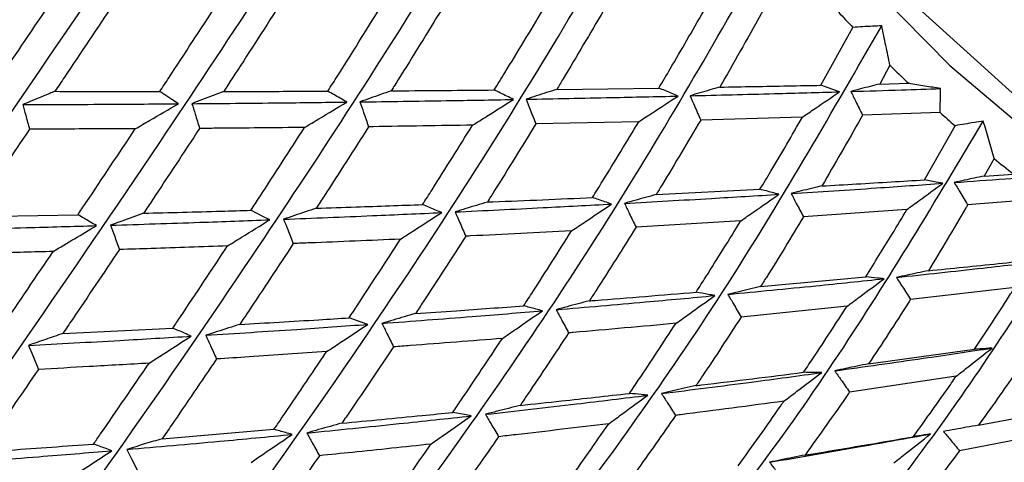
# Model space of a CAD drawing. Header units: millimetres. Extents: x 73 to 180, y 34 to 171.
# Tile 51 of 59: x 167.05 to 170.42, y 130.92 to 132.44. Entities that reach past the tile are written whole.
import ezdxf

# ---------------------------------------------------------------- set-up
doc = ezdxf.new("R2010")
doc.units = ezdxf.units.MM

msp = doc.modelspace()

# ---------------------------------------------------------------- linework, layer by layer
at = {"color": 7, "linetype": 'Continuous', "lineweight": 25}
for p, q in [((169.7881, 132.2149), (169.8978, 132.413)), ((170.0249, 132.2835), (169.99, 132.2192)), ((168.8849, 132.2009), (169.2342, 132.2053)), ((169.99, 132.2192), (170.0889, 132.2215)), ((169.7259, 132.106), (169.3772, 132.0957)), ((170.1963, 132.1221), (169.931, 132.1127)), ((169.1656, 132.0902), (168.8131, 132.0824)), ((170.1427, 131.891), (170.2478, 132.0763)), ((170.381, 131.964), (170.3474, 131.9041)), ((170.3474, 131.9041), (170.4477, 131.9108)), ((169.2247, 131.8405), (169.5801, 131.8585)), ((170.5592, 131.8263), (170.2907, 131.8049)), ((166.8779, 131.7645), (167.2467, 131.7715)), ((170.0829, 131.7893), (169.7291, 131.7643)), ((169.5143, 131.7502), (169.156, 131.7286)), ((169.5822, 131.5255), (169.9419, 131.5587)), ((170.4521, 131.5227), (170.0952, 131.4816)), ((169.8781, 131.458), (169.5157, 131.421)), ((167.1947, 131.3646), (167.5712, 131.3832)), ((169.9518, 131.2608), (170.3141, 131.3106)), ((170.2513, 131.2182), (169.8866, 131.1644)), ((170.3277, 131.0506), (170.6907, 131.1181)), ((167.5346, 131.0044), (167.9171, 131.0366)), ((170.6281, 131.0345), (170.2629, 130.963))]:
    msp.add_line(p, q, dxfattribs=at)
at = {"color": 7, "linetype": 'Continuous', "lineweight": 25, "flags": 128}
for points in [[(173.0214, 131.5758), (172.8278, 131.4959), (172.5229, 131.425), (172.1988, 131.4107), (171.8603, 131.4534), (171.5126, 131.5523), (171.1609, 131.7059), (170.8106, 131.9119), (170.4671, 132.1672), (170.1354, 132.468), (169.8206, 132.8096), (169.5275, 133.1868), (169.2606, 133.5941), (169.0239, 134.0251), (168.8209, 134.4733), (168.6548, 134.9321)], [(168.6669, 134.6993), (168.8517, 134.2423), (169.0714, 133.7986), (169.323, 133.3749), (169.6028, 132.9772), (169.9065, 132.6114), (170.2299, 132.2829), (170.5682, 131.9963), (170.9165, 131.7559), (171.2697, 131.5652), (171.6226, 131.4269), (171.9701, 131.3432), (172.3071, 131.3151), (172.6287, 131.3432), (172.9303, 131.4269), (173.2074, 131.5652), (173.456, 131.7559), (173.6276, 131.9392)], [(169.8527, 132.1925), (169.8295, 132.2005), (169.7881, 132.2149)], [(167.5903, 132.1515), (167.5674, 132.1666), (167.5267, 132.1935)], [(170.206, 131.8791), (170.1833, 131.8833), (170.1427, 131.891)], [(167.9028, 131.7542), (167.8796, 131.7659), (167.8385, 131.7866)], [(168.2384, 131.396), (168.2153, 131.4041), (168.1744, 131.4184)], [(167.0771, 131.324), (167.0917, 131.2889), (167.1112, 131.2419)], [(168.5917, 131.0826), (168.5691, 131.0869), (168.529, 131.0945)], [(167.4136, 130.9676), (167.4309, 130.9336), (167.4541, 130.8882)]]:
    msp.add_lwpolyline(points, dxfattribs=at)
at = {"color": 7, "linetype": 'Continuous', "lineweight": 25}
for centre, radius, start, end in [((173.9543, 136.2625), 5.5923, 222.766, 223.5), ((173.7142, 136.0264), 5.2555, 225.4128, 226.3842), ((173.5222, 135.8189), 4.9728, 228.023, 228.8173), ((173.3019, 135.5572), 4.6306, 230.8923, 231.9484)]:
    msp.add_arc(centre, radius, start, end, dxfattribs=at)
for points, knots in [([(165.0431, 130.1629), (165.3552, 130.5989), (165.9754, 131.4654), (166.8866, 132.7589), (167.7203, 133.9539), (168.2346, 134.7006), (168.4806, 135.0579)], [0, 0, 0, 0, 0.294633, 0.58562, 0.801752, 1, 1, 1, 1]), ([(165.3845, 129.8206), (165.6857, 130.235), (166.2842, 131.0587), (167.1506, 132.31), (167.9363, 133.4776), (168.4149, 134.2171), (168.6439, 134.5709)], [0, 0, 0, 0, 0.2946333, 0.5856201, 0.8017517, 1, 1, 1, 1]), ([(165.7418, 129.5247), (166.0348, 129.9147), (166.6172, 130.69), (167.4456, 131.8894), (168.1887, 133.0201), (168.6345, 133.7458), (168.8477, 134.093)], [0, 0, 0, 0, 0.294633, 0.58562, 0.801752, 1, 1, 1, 1]), ([(166.1092, 129.2798), (166.397, 129.6431), (166.9692, 130.3652), (167.7671, 131.5039), (168.4738, 132.5887), (168.8899, 133.2942), (169.089, 133.6317)], [0, 0, 0, 0, 0.294633, 0.58562, 0.801752, 1, 1, 1, 1]), ([(166.481, 129.0899), (166.7667, 129.4244), (167.3345, 130.0893), (168.1098, 131.1596), (168.7869, 132.1901), (169.1771, 132.8693), (169.3638, 133.1943)], [0, 0, 0, 0, 0.294633, 0.58562, 0.801752, 1, 1, 1, 1]), ([(166.8512, 128.9578), (167.1378, 129.2621), (167.7075, 129.8668), (168.4685, 130.8617), (169.1232, 131.8306), (169.4916, 132.478), (169.6679, 132.7877)], [0, 0, 0, 0, 0.294633, 0.58562, 0.801752, 1, 1, 1, 1]), ([(166.9487, 132.1952), (166.9582, 132.2092), (167.0267, 132.3101), (167.0957, 132.4123), (167.1551, 132.5004)], [0, 0, 0, 0, 0.139085, 1, 1, 1, 1]), ([(167.3695, 132.4959), (167.3129, 132.4111), (167.2455, 132.31), (167.1786, 132.2102), (167.1678, 132.1941)], [0, 0, 0, 0, 0.838941, 1, 1, 1, 1]), ([(167.5267, 132.1935), (167.5372, 132.2094), (167.6013, 132.3071), (167.6658, 132.4062), (167.7197, 132.489)], [0, 0, 0, 0, 0.163701, 1, 1, 1, 1]), ([(167.9334, 132.4852), (167.8801, 132.4023), (167.8173, 132.3045), (167.7547, 132.2082), (167.7452, 132.1936)], [0, 0, 0, 0, 0.848139, 1, 1, 1, 1]), ([(168.1014, 132.1947), (168.1127, 132.2125), (168.1725, 132.3066), (168.2324, 132.4022), (168.281, 132.4797)], [0, 0, 0, 0, 0.189387, 1, 1, 1, 1]), ([(168.4925, 132.4767), (168.4428, 132.396), (168.3848, 132.3018), (168.3267, 132.2091), (168.3184, 132.1959)], [0, 0, 0, 0, 0.856911, 1, 1, 1, 1]), ([(168.6712, 132.1987), (168.6832, 132.2183), (168.7387, 132.3087), (168.7941, 132.4007), (168.8375, 132.4726)], [0, 0, 0, 0, 0.217427, 1, 1, 1, 1]), ([(169.0449, 132.4706), (168.9988, 132.3922), (168.9455, 132.3016), (168.8921, 132.2127), (168.8849, 132.2009)], [0, 0, 0, 0, 0.866156, 1, 1, 1, 1]), ([(169.2342, 132.2053), (169.2471, 132.2272), (169.2981, 132.3137), (169.3489, 132.4019), (169.3869, 132.4679)], [0, 0, 0, 0, 0.252476, 1, 1, 1, 1]), ([(169.5883, 132.4666), (169.5861, 132.4628), (169.5379, 132.3755), (169.4892, 132.2902), (169.4427, 132.2086)], [0, 0, 0, 0, 0.044271, 1, 1, 1, 1]), ([(167.6164, 129.2812), (167.7716, 129.4288), (168.2131, 129.8489), (168.8371, 130.6172), (169.4773, 131.5156), (169.8285, 132.1262), (169.9965, 132.4183)], [0, 0, 0, 0, 0.182665, 0.519843, 0.770282, 1, 1, 1, 1]), ([(169.9965, 132.4183), (169.9861, 132.4179), (169.9645, 132.4169), (169.9316, 132.4152), (169.9091, 132.4138), (169.8978, 132.413)], [0, 0, 0, 0, 0.31632, 0.658152, 1, 1, 1, 1]), ([(170.0249, 132.2835), (170.0202, 132.3059), (170.0108, 132.3508), (170.0012, 132.3958), (169.9965, 132.4183)], [0, 0, 0, 0, 0.4999801, 1, 1, 1, 1]), ([(168.3184, 132.1959), (168.3246, 132.1959), (168.4416, 132.1967), (168.5595, 132.1977), (168.6712, 132.1987)], [0, 0, 0, 0, 0.052521, 1, 1, 1, 1]), ([(168.7371, 132.1662), (168.7293, 132.17), (168.7073, 132.1809), (168.6853, 132.1917), (168.6712, 132.1987)], [0, 0, 0, 0, 0.355896, 1, 1, 1, 1]), ([(168.8849, 132.2009), (168.8731, 132.1971), (168.8384, 132.1861), (168.8033, 132.1746), (168.7802, 132.167)], [0, 0, 0, 0, 0.34136, 1, 1, 1, 1]), ([(169.2999, 132.1779), (169.2921, 132.1812), (169.2702, 132.1903), (169.2483, 132.1995), (169.2342, 132.2053)], [0, 0, 0, 0, 0.356435, 1, 1, 1, 1]), ([(169.4427, 132.2086), (169.4313, 132.2053), (169.3975, 132.1957), (169.3634, 132.1856), (169.3408, 132.1789)], [0, 0, 0, 0, 0.336994, 1, 1, 1, 1]), ([(169.4427, 132.2086), (169.5205, 132.2099), (169.6353, 132.2119), (169.7508, 132.2142), (169.7881, 132.2149)], [0, 0, 0, 0, 0.677823, 1, 1, 1, 1]), ([(169.99, 132.2192), (169.9791, 132.2165), (169.9462, 132.2082), (169.9131, 132.1995), (169.891, 132.1936)], [0, 0, 0, 0, 0.332098, 1, 1, 1, 1]), ([(169.891, 132.1936), (169.9486, 132.1954), (170.0507, 132.1985), (170.1534, 132.2018), (170.1983, 132.2033)], [0, 0, 0, 0, 0.5634905, 1, 1, 1, 1]), ([(170.1983, 132.2033), (170.1801, 132.2063), (170.1437, 132.2123), (170.1071, 132.2184), (170.0889, 132.2215)], [0, 0, 0, 0, 0.499981, 1, 1, 1, 1]), ([(170.1963, 132.1221), (170.1967, 132.1356), (170.1976, 132.1627), (170.198, 132.1897), (170.1983, 132.2033)], [0, 0, 0, 0, 0.4999695, 1, 1, 1, 1]), ([(167.1678, 132.1941), (167.1558, 132.1892), (167.1195, 132.1743), (167.0827, 132.1589), (167.058, 132.1487)], [0, 0, 0, 0, 0.329634, 1, 1, 1, 1]), ([(167.1678, 132.1941), (167.2541, 132.1939), (167.3734, 132.1935), (167.4935, 132.1935), (167.5267, 132.1935)], [0, 0, 0, 0, 0.723513, 1, 1, 1, 1]), ([(167.7452, 132.1936), (167.7331, 132.189), (167.6972, 132.1753), (167.6608, 132.1612), (167.6367, 132.1518)], [0, 0, 0, 0, 0.3368236, 1, 1, 1, 1]), ([(167.7452, 132.1936), (167.7899, 132.1937), (167.9082, 132.1939), (168.0273, 132.1944), (168.1014, 132.1947)], [0, 0, 0, 0, 0.377593, 1, 1, 1, 1]), ([(168.1666, 132.1574), (168.1588, 132.1618), (168.1371, 132.1742), (168.1153, 132.1867), (168.1014, 132.1947)], [0, 0, 0, 0, 0.357472, 1, 1, 1, 1]), ([(168.3184, 132.1959), (168.3063, 132.1916), (168.2709, 132.1792), (168.2351, 132.1664), (168.2115, 132.1579)], [0, 0, 0, 0, 0.341496, 1, 1, 1, 1]), ([(168.2115, 132.1579), (168.3098, 132.1593), (168.4842, 132.1617), (168.6603, 132.1648), (168.7371, 132.1662)], [0, 0, 0, 0, 0.563498, 1, 1, 1, 1]), ([(168.5968, 132.0783), (168.613, 132.0885), (168.6598, 132.1179), (168.7066, 132.1471), (168.7371, 132.1662)], [0, 0, 0, 0, 0.345905, 1, 1, 1, 1]), ([(168.7802, 132.167), (168.8775, 132.1688), (169.0499, 132.1722), (169.224, 132.1762), (169.2999, 132.1779)], [0, 0, 0, 0, 0.564197, 1, 1, 1, 1]), ([(168.7802, 132.167), (168.7848, 132.1551), (168.7957, 132.1269), (168.8067, 132.0987), (168.8131, 132.0824)], [0, 0, 0, 0, 0.419708, 1, 1, 1, 1]), ([(169.1656, 132.0902), (169.181, 132.1004), (169.2259, 132.1297), (169.2706, 132.1588), (169.2999, 132.1779)], [0, 0, 0, 0, 0.345122, 1, 1, 1, 1]), ([(169.3408, 132.1789), (169.4367, 132.1813), (169.6066, 132.1854), (169.7781, 132.1904), (169.8527, 132.1925)], [0, 0, 0, 0, 0.564992, 1, 1, 1, 1]), ([(169.3408, 132.1789), (169.3459, 132.1672), (169.358, 132.1395), (169.3701, 132.1118), (169.3772, 132.0957)], [0, 0, 0, 0, 0.420434, 1, 1, 1, 1]), ([(169.7259, 132.106), (169.7402, 132.1158), (169.7825, 132.1447), (169.8247, 132.1735), (169.8527, 132.1925)], [0, 0, 0, 0, 0.338084, 1, 1, 1, 1]), ([(169.891, 132.1936), (169.8966, 132.1822), (169.91, 132.1552), (169.9233, 132.1283), (169.931, 132.1127)], [0, 0, 0, 0, 0.4225368, 1, 1, 1, 1]), ([(167.058, 132.1487), (167.1573, 132.149), (167.3339, 132.1496), (167.5122, 132.1509), (167.5903, 132.1515)], [0, 0, 0, 0, 0.5623, 1, 1, 1, 1]), ([(167.058, 132.1487), (167.0613, 132.1367), (167.0688, 132.1087), (167.0764, 132.0806), (167.0808, 132.0646)], [0, 0, 0, 0, 0.428263, 1, 1, 1, 1]), ([(167.4426, 132.0658), (167.4588, 132.0753), (167.5082, 132.1039), (167.5573, 132.1324), (167.5903, 132.1515)], [0, 0, 0, 0, 0.329409, 1, 1, 1, 1]), ([(167.6367, 132.1518), (167.7357, 132.1527), (167.9114, 132.1542), (168.089, 132.1564), (168.1666, 132.1574)], [0, 0, 0, 0, 0.562872, 1, 1, 1, 1]), ([(167.6367, 132.1518), (167.6404, 132.1398), (167.6491, 132.1116), (167.6577, 132.0833), (167.6627, 132.0671)], [0, 0, 0, 0, 0.425239, 1, 1, 1, 1]), ([(168.0219, 132.0703), (168.0383, 132.0802), (168.0866, 132.1093), (168.1348, 132.1383), (168.1666, 132.1574)], [0, 0, 0, 0, 0.33966, 1, 1, 1, 1]), ([(168.2115, 132.1579), (168.2156, 132.146), (168.2254, 132.1176), (168.2352, 132.0893), (168.2409, 132.0729)], [0, 0, 0, 0, 0.421538, 1, 1, 1, 1]), ([(169.3772, 132.0957), (169.3333, 132.0214), (169.2826, 131.9356), (169.2316, 131.8517), (169.2247, 131.8405)], [0, 0, 0, 0, 0.866158, 1, 1, 1, 1]), ([(169.5801, 131.8585), (169.5924, 131.8791), (169.6413, 131.9605), (169.6897, 132.0437), (169.7259, 132.106)], [0, 0, 0, 0, 0.252477, 1, 1, 1, 1]), ([(169.931, 132.1127), (169.929, 132.1091), (169.8831, 132.027), (169.8365, 131.9468), (169.792, 131.8701)], [0, 0, 0, 0, 0.044272, 1, 1, 1, 1]), ([(167.0808, 132.0646), (167.0245, 131.9812), (166.9567, 131.8806), (166.8893, 131.7814), (166.8779, 131.7645)], [0, 0, 0, 0, 0.83024, 1, 1, 1, 1]), ([(167.4426, 132.0658), (167.3574, 132.0655), (167.2364, 132.065), (167.1163, 132.0647), (167.0808, 132.0646)], [0, 0, 0, 0, 0.703974, 1, 1, 1, 1]), ([(167.2467, 131.7715), (167.2557, 131.785), (167.3209, 131.8822), (167.3863, 131.9809), (167.4426, 132.0658)], [0, 0, 0, 0, 0.1390833, 1, 1, 1, 1]), ([(167.6627, 132.0671), (167.6091, 131.9854), (167.5451, 131.888), (167.4814, 131.7921), (167.4712, 131.7767)], [0, 0, 0, 0, 0.838938, 1, 1, 1, 1]), ([(168.0219, 132.0703), (167.9206, 132.0693), (167.8005, 132.0681), (167.6813, 132.0672), (167.6627, 132.0671)], [0, 0, 0, 0, 0.84432, 1, 1, 1, 1]), ([(167.8385, 131.7866), (167.8485, 131.802), (167.9096, 131.8956), (167.9708, 131.9907), (168.0219, 132.0703)], [0, 0, 0, 0, 0.163704, 1, 1, 1, 1]), ([(168.2409, 132.0729), (168.1903, 131.9934), (168.1307, 131.8997), (168.071, 131.8076), (168.062, 131.7936)], [0, 0, 0, 0, 0.848139, 1, 1, 1, 1]), ([(168.5968, 132.0783), (168.4831, 132.0764), (168.3642, 132.0745), (168.2461, 132.0729), (168.2409, 132.0729)], [0, 0, 0, 0, 0.95608, 1, 1, 1, 1]), ([(168.4258, 131.8063), (168.4366, 131.8233), (168.4936, 131.913), (168.5506, 132.0043), (168.5968, 132.0783)], [0, 0, 0, 0, 0.189388, 1, 1, 1, 1]), ([(168.8131, 132.0824), (168.7658, 132.0054), (168.7106, 131.9156), (168.6553, 131.8276), (168.6474, 131.8149)], [0, 0, 0, 0, 0.8569108, 1, 1, 1, 1]), ([(168.8031, 130.0151), (168.9615, 130.1801), (169.3266, 130.5603), (169.8428, 131.2537), (170.182, 131.8207), (170.3443, 132.092)], [0, 0, 0, 0, 0.285582, 0.658207, 1, 1, 1, 1]), ([(169.007, 131.8303), (169.0185, 131.8489), (169.0715, 131.9345), (169.1243, 132.0219), (169.1656, 132.0902)], [0, 0, 0, 0, 0.217427, 1, 1, 1, 1]), ([(170.3443, 132.092), (170.3341, 132.0904), (170.313, 132.0872), (170.2808, 132.082), (170.2588, 132.0782), (170.2478, 132.0763)], [0, 0, 0, 0, 0.316334, 0.658154, 1, 1, 1, 1]), ([(170.381, 131.964), (170.3749, 131.9853), (170.3628, 132.0278), (170.3505, 132.0706), (170.3443, 132.092)], [0, 0, 0, 0, 0.4999806, 1, 1, 1, 1]), ([(170.2448, 131.8818), (170.3031, 131.8861), (170.4066, 131.8936), (170.5106, 131.9016), (170.556, 131.9051)], [0, 0, 0, 0, 0.563492, 1, 1, 1, 1]), ([(170.3474, 131.9041), (170.3361, 131.9017), (170.302, 131.8946), (170.2677, 131.887), (170.2448, 131.8818)], [0, 0, 0, 0, 0.332095, 1, 1, 1, 1]), ([(169.6865, 131.8441), (169.7839, 131.8503), (169.9564, 131.8614), (170.1303, 131.8737), (170.206, 131.8791)], [0, 0, 0, 0, 0.564991, 1, 1, 1, 1]), ([(169.792, 131.8701), (169.7802, 131.8673), (169.7452, 131.8589), (169.7099, 131.85), (169.6865, 131.8441)], [0, 0, 0, 0, 0.3369949, 1, 1, 1, 1]), ([(169.792, 131.8701), (169.871, 131.8747), (169.9876, 131.8814), (170.1049, 131.8886), (170.1427, 131.891)], [0, 0, 0, 0, 0.6778197, 1, 1, 1, 1]), ([(170.0829, 131.7893), (170.0967, 131.7994), (170.1378, 131.8295), (170.1788, 131.8593), (170.206, 131.8791)], [0, 0, 0, 0, 0.338088, 1, 1, 1, 1]), ([(170.2448, 131.8818), (170.2513, 131.871), (170.2666, 131.8454), (170.2819, 131.8197), (170.2907, 131.8049)], [0, 0, 0, 0, 0.422532, 1, 1, 1, 1]), ([(168.6474, 131.8149), (168.6536, 131.8152), (168.773, 131.82), (168.8932, 131.8253), (169.007, 131.8303)], [0, 0, 0, 0, 0.052522, 1, 1, 1, 1]), ([(169.0726, 131.808), (169.0648, 131.8107), (169.0429, 131.8181), (169.0211, 131.8255), (169.007, 131.8303)], [0, 0, 0, 0, 0.355892, 1, 1, 1, 1]), ([(169.1165, 131.8104), (169.2155, 131.816), (169.3909, 131.8258), (169.5679, 131.8367), (169.645, 131.8414)], [0, 0, 0, 0, 0.564195, 1, 1, 1, 1]), ([(169.2247, 131.8405), (169.2125, 131.8372), (169.1765, 131.8274), (169.1403, 131.8172), (169.1165, 131.8104)], [0, 0, 0, 0, 0.341363, 1, 1, 1, 1]), ([(169.5143, 131.7502), (169.5293, 131.7608), (169.5729, 131.7913), (169.6164, 131.8216), (169.645, 131.8414)], [0, 0, 0, 0, 0.34512, 1, 1, 1, 1]), ([(169.645, 131.8414), (169.6372, 131.8435), (169.6156, 131.8492), (169.594, 131.8548), (169.5801, 131.8585)], [0, 0, 0, 0, 0.356439, 1, 1, 1, 1]), ([(169.6865, 131.8441), (169.6924, 131.8329), (169.7066, 131.8063), (169.7209, 131.7797), (169.7291, 131.7643)], [0, 0, 0, 0, 0.42044, 1, 1, 1, 1]), ([(168.062, 131.7936), (168.0495, 131.7895), (168.0125, 131.7772), (167.9751, 131.7645), (167.9503, 131.756)], [0, 0, 0, 0, 0.336822, 1, 1, 1, 1]), ([(168.062, 131.7936), (168.1076, 131.7951), (168.2285, 131.7991), (168.3501, 131.8036), (168.4258, 131.8063)], [0, 0, 0, 0, 0.377594, 1, 1, 1, 1]), ([(168.4912, 131.7789), (168.4834, 131.7822), (168.4616, 131.7913), (168.4398, 131.8005), (168.4258, 131.8063)], [0, 0, 0, 0, 0.357464, 1, 1, 1, 1]), ([(168.6474, 131.8149), (168.6349, 131.8112), (168.5983, 131.8002), (168.5613, 131.7886), (168.537, 131.781)], [0, 0, 0, 0, 0.341497, 1, 1, 1, 1]), ([(168.537, 131.781), (168.6372, 131.7858), (168.815, 131.7943), (168.9943, 131.8039), (169.0726, 131.808)], [0, 0, 0, 0, 0.563495, 1, 1, 1, 1]), ([(168.9358, 131.7164), (168.9516, 131.727), (168.9972, 131.7577), (169.0428, 131.7881), (169.0726, 131.808)], [0, 0, 0, 0, 0.345899, 1, 1, 1, 1]), ([(169.1165, 131.8104), (169.122, 131.799), (169.1351, 131.7717), (169.1483, 131.7444), (169.156, 131.7286)], [0, 0, 0, 0, 0.4197151, 1, 1, 1, 1]), ([(169.425, 130.174), (169.4987, 130.2422), (169.7819, 130.5044), (170.2145, 131.0446), (170.5469, 131.5649), (170.706, 131.8138)], [0, 0, 0, 0, 0.155102, 0.595783, 1, 1, 1, 1]), ([(170.2907, 131.8049), (170.2888, 131.8016), (170.2445, 131.7252), (170.1994, 131.6508), (170.1563, 131.5797)], [0, 0, 0, 0, 0.044272, 1, 1, 1, 1]), ([(167.3097, 131.7341), (167.3021, 131.7386), (167.2811, 131.7511), (167.2601, 131.7635), (167.2467, 131.7715)], [0, 0, 0, 0, 0.362565, 1, 1, 1, 1]), ([(167.4712, 131.7767), (167.4588, 131.7722), (167.4214, 131.7588), (167.3836, 131.7449), (167.3583, 131.7355)], [0, 0, 0, 0, 0.329631, 1, 1, 1, 1]), ([(167.4712, 131.7767), (167.5595, 131.7789), (167.6817, 131.782), (167.8045, 131.7856), (167.8385, 131.7866)], [0, 0, 0, 0, 0.723517, 1, 1, 1, 1]), ([(167.9503, 131.756), (168.0513, 131.76), (168.2309, 131.7671), (168.412, 131.7753), (168.4912, 131.7789)], [0, 0, 0, 0, 0.56287, 1, 1, 1, 1]), ([(168.35, 131.6879), (168.366, 131.6982), (168.4131, 131.7287), (168.4601, 131.759), (168.4912, 131.7789)], [0, 0, 0, 0, 0.339653, 1, 1, 1, 1]), ([(168.537, 131.781), (168.5421, 131.7694), (168.5542, 131.7417), (168.5663, 131.7141), (168.5733, 131.6981)], [0, 0, 0, 0, 0.4215455, 1, 1, 1, 1]), ([(169.7291, 131.7643), (169.6869, 131.6947), (169.6382, 131.6144), (169.5888, 131.536), (169.5822, 131.5255)], [0, 0, 0, 0, 0.866155, 1, 1, 1, 1]), ([(169.9419, 131.5587), (169.9722, 131.6072), (170.0195, 131.6832), (170.0661, 131.7611), (170.0829, 131.7893)], [0, 0, 0, 0, 0.639151, 1, 1, 1, 1]), ([(166.7635, 131.7198), (166.8653, 131.7222), (167.0466, 131.7264), (167.2295, 131.7318), (167.3097, 131.7341)], [0, 0, 0, 0, 0.561713, 1, 1, 1, 1]), ([(167.162, 131.6456), (167.1863, 131.6602), (167.2356, 131.6898), (167.2848, 131.7192), (167.3097, 131.7341)], [0, 0, 0, 0, 0.493442, 1, 1, 1, 1]), ([(167.3583, 131.7355), (167.4599, 131.7388), (167.6407, 131.7445), (167.823, 131.7512), (167.9028, 131.7542)], [0, 0, 0, 0, 0.562301, 1, 1, 1, 1]), ([(167.3583, 131.7355), (167.3626, 131.7237), (167.3726, 131.6959), (167.3826, 131.6681), (167.3883, 131.6523)], [0, 0, 0, 0, 0.42826, 1, 1, 1, 1]), ([(167.7584, 131.6645), (167.7742, 131.6744), (167.8225, 131.7044), (167.8706, 131.7342), (167.9028, 131.7542)], [0, 0, 0, 0, 0.329406, 1, 1, 1, 1]), ([(167.9503, 131.756), (167.9549, 131.7442), (167.9659, 131.7164), (167.977, 131.6887), (167.9833, 131.6728)], [0, 0, 0, 0, 0.425242, 1, 1, 1, 1]), ([(169.156, 131.7286), (169.1106, 131.656), (169.0577, 131.5713), (169.0043, 131.4885), (168.9967, 131.4766)], [0, 0, 0, 0, 0.85691, 1, 1, 1, 1]), ([(169.3616, 131.5063), (169.3727, 131.5238), (169.4238, 131.604), (169.4746, 131.686), (169.5143, 131.7502)], [0, 0, 0, 0, 0.217427, 1, 1, 1, 1]), ([(168.5733, 131.6981), (168.5249, 131.6227), (168.4678, 131.5337), (168.4105, 131.4466), (168.4018, 131.4333)], [0, 0, 0, 0, 0.848139, 1, 1, 1, 1]), ([(168.9358, 131.7164), (168.8201, 131.7103), (168.699, 131.704), (168.5786, 131.6983), (168.5733, 131.6981)], [0, 0, 0, 0, 0.95608, 1, 1, 1, 1]), ([(168.7717, 131.4595), (168.7821, 131.4755), (168.8369, 131.5601), (168.8916, 131.6464), (168.9358, 131.7164)], [0, 0, 0, 0, 0.189385, 1, 1, 1, 1]), ([(167.7584, 131.6645), (167.6713, 131.6615), (167.5476, 131.6572), (167.4247, 131.6534), (167.3883, 131.6523)], [0, 0, 0, 0, 0.703974, 1, 1, 1, 1]), ([(167.5712, 131.3832), (167.5798, 131.3961), (167.6422, 131.4889), (167.7046, 131.5832), (167.7584, 131.6645)], [0, 0, 0, 0, 0.139085, 1, 1, 1, 1]), ([(167.9833, 131.6728), (167.9321, 131.5948), (167.871, 131.5019), (167.81, 131.4105), (167.8001, 131.3958)], [0, 0, 0, 0, 0.83894, 1, 1, 1, 1]), ([(168.35, 131.6879), (168.2466, 131.6834), (168.1241, 131.6782), (168.0023, 131.6735), (167.9833, 131.6728)], [0, 0, 0, 0, 0.844319, 1, 1, 1, 1]), ([(168.1744, 131.4184), (168.184, 131.4329), (168.2425, 131.5217), (168.3011, 131.6122), (168.35, 131.6879)], [0, 0, 0, 0, 0.163702, 1, 1, 1, 1]), ([(167.162, 131.6456), (167.095, 131.6438), (166.9708, 131.6404), (166.8474, 131.6375), (166.7906, 131.6362)], [0, 0, 0, 0, 0.539522, 1, 1, 1, 1]), ([(166.964, 131.3544), (166.972, 131.3661), (167.0378, 131.4623), (167.1039, 131.5599), (167.162, 131.6456)], [0, 0, 0, 0, 0.121149, 1, 1, 1, 1]), ([(167.3883, 131.6523), (167.3346, 131.5722), (167.27, 131.4757), (167.2056, 131.3808), (167.1947, 131.3646)], [0, 0, 0, 0, 0.830241, 1, 1, 1, 1]), ([(170.047, 131.5567), (170.1454, 131.5673), (170.3197, 131.586), (170.4951, 131.6064), (170.5714, 131.6153)], [0, 0, 0, 0, 0.5649913, 1, 1, 1, 1]), ([(170.1563, 131.5797), (170.2361, 131.5878), (170.354, 131.5997), (170.4723, 131.6124), (170.5104, 131.6165)], [0, 0, 0, 0, 0.677823, 1, 1, 1, 1]), ([(170.005, 131.5523), (169.9975, 131.553), (169.9765, 131.5551), (169.9555, 131.5573), (169.9419, 131.5587)], [0, 0, 0, 0, 0.356438, 1, 1, 1, 1]), ([(170.1563, 131.5797), (170.144, 131.5772), (170.1077, 131.5699), (170.0712, 131.5619), (170.047, 131.5567)], [0, 0, 0, 0, 0.336998, 1, 1, 1, 1]), ([(170.047, 131.5567), (170.0537, 131.5462), (170.0698, 131.5211), (170.0859, 131.4961), (170.0952, 131.4816)], [0, 0, 0, 0, 0.42044, 1, 1, 1, 1]), ([(170.2897, 130.6013), (170.3926, 130.7063), (170.6771, 130.9969), (170.9204, 131.3577), (171.0757, 131.5882)], [0, 0, 0, 0, 0.361392, 1, 1, 1, 1]), ([(169.4703, 131.4988), (169.5705, 131.5084), (169.7482, 131.5255), (169.927, 131.5441), (170.005, 131.5523)], [0, 0, 0, 0, 0.5641954, 1, 1, 1, 1]), ([(169.5822, 131.5255), (169.5695, 131.5225), (169.5324, 131.514), (169.4949, 131.5048), (169.4703, 131.4988)], [0, 0, 0, 0, 0.341361, 1, 1, 1, 1]), ([(169.8781, 131.458), (169.8927, 131.4689), (169.935, 131.5005), (169.9773, 131.5318), (170.005, 131.5523)], [0, 0, 0, 0, 0.345117, 1, 1, 1, 1]), ([(170.3141, 131.3106), (170.3508, 131.3658), (170.3971, 131.4357), (170.4426, 131.5076), (170.4521, 131.5227)], [0, 0, 0, 0, 0.790161, 1, 1, 1, 1]), ([(168.8828, 131.4463), (168.9845, 131.455), (169.1649, 131.4704), (169.3466, 131.4872), (169.4259, 131.4946)], [0, 0, 0, 0, 0.563496, 1, 1, 1, 1]), ([(168.9967, 131.4766), (169.0031, 131.4771), (169.1243, 131.4866), (169.2461, 131.4967), (169.3616, 131.5063)], [0, 0, 0, 0, 0.052524, 1, 1, 1, 1]), ([(169.2928, 131.3996), (169.3082, 131.4107), (169.3525, 131.4425), (169.3968, 131.474), (169.4259, 131.4946)], [0, 0, 0, 0, 0.345903, 1, 1, 1, 1]), ([(169.4259, 131.4946), (169.4182, 131.496), (169.3968, 131.4999), (169.3754, 131.5038), (169.3616, 131.5063)], [0, 0, 0, 0, 0.355894, 1, 1, 1, 1]), ([(169.4703, 131.4988), (169.4766, 131.4879), (169.4917, 131.462), (169.5069, 131.436), (169.5157, 131.421)], [0, 0, 0, 0, 0.419713, 1, 1, 1, 1]), ([(168.4018, 131.4333), (168.4483, 131.4365), (168.5712, 131.4449), (168.6948, 131.4539), (168.7717, 131.4595)], [0, 0, 0, 0, 0.377593, 1, 1, 1, 1]), ([(168.8363, 131.4424), (168.8286, 131.4445), (168.8071, 131.4502), (168.7855, 131.4559), (168.7717, 131.4595)], [0, 0, 0, 0, 0.357475, 1, 1, 1, 1]), ([(168.9967, 131.4766), (168.9838, 131.4733), (168.946, 131.4635), (168.9079, 131.4531), (168.8828, 131.4463)], [0, 0, 0, 0, 0.341496, 1, 1, 1, 1]), ([(169.7293, 131.2318), (169.7408, 131.2488), (169.7907, 131.3232), (169.8401, 131.3993), (169.8781, 131.458)], [0, 0, 0, 0, 0.229528, 1, 1, 1, 1]), ([(170.0952, 131.4816), (170.0925, 131.4774), (170.0453, 131.4025), (169.9972, 131.3296), (169.9518, 131.2608)], [0, 0, 0, 0, 0.056141, 1, 1, 1, 1]), ([(168.2866, 131.3995), (168.3894, 131.4072), (168.572, 131.4208), (168.7559, 131.4359), (168.8363, 131.4424)], [0, 0, 0, 0, 0.562871, 1, 1, 1, 1]), ([(168.4018, 131.4333), (168.3889, 131.4296), (168.3507, 131.4187), (168.3122, 131.4072), (168.2866, 131.3995)], [0, 0, 0, 0, 0.336824, 1, 1, 1, 1]), ([(168.6987, 131.3479), (168.7143, 131.3586), (168.7601, 131.3903), (168.806, 131.4217), (168.8363, 131.4424)], [0, 0, 0, 0, 0.339655, 1, 1, 1, 1]), ([(168.8828, 131.4463), (168.8888, 131.4351), (168.9029, 131.4086), (168.9171, 131.3821), (168.9253, 131.3668)], [0, 0, 0, 0, 0.421551, 1, 1, 1, 1]), ([(167.684, 131.3587), (167.7875, 131.3653), (167.9716, 131.377), (168.1572, 131.3902), (168.2384, 131.396)], [0, 0, 0, 0, 0.562302, 1, 1, 1, 1]), ([(167.8001, 131.3958), (167.7874, 131.3918), (167.7489, 131.3797), (167.71, 131.3671), (167.684, 131.3587)], [0, 0, 0, 0, 0.329634, 1, 1, 1, 1]), ([(167.8001, 131.3958), (167.8902, 131.4011), (168.0147, 131.4083), (168.1398, 131.4162), (168.1744, 131.4184)], [0, 0, 0, 0, 0.723516, 1, 1, 1, 1]), ([(168.0974, 131.3026), (168.1129, 131.3129), (168.1599, 131.3442), (168.2069, 131.3752), (168.2384, 131.396)], [0, 0, 0, 0, 0.329413, 1, 1, 1, 1]), ([(168.2866, 131.3995), (168.2922, 131.3881), (168.3054, 131.3613), (168.3186, 131.3344), (168.3262, 131.319)], [0, 0, 0, 0, 0.425231, 1, 1, 1, 1]), ([(169.2928, 131.3996), (169.1755, 131.3889), (169.0528, 131.3777), (168.9307, 131.3672), (168.9253, 131.3668)], [0, 0, 0, 0, 0.95608, 1, 1, 1, 1]), ([(169.1336, 131.1597), (169.1437, 131.1747), (169.197, 131.2535), (169.2499, 131.3342), (169.2928, 131.3996)], [0, 0, 0, 0, 0.189387, 1, 1, 1, 1]), ([(169.5157, 131.421), (169.4717, 131.3533), (169.4204, 131.2744), (169.3684, 131.1973), (169.361, 131.1863)], [0, 0, 0, 0, 0.85691, 1, 1, 1, 1]), ([(167.1947, 131.3646), (167.1754, 131.358), (167.1363, 131.3447), (167.097, 131.331), (167.0771, 131.324)], [0, 0, 0, 0, 0.495566, 1, 1, 1, 1]), ([(167.0771, 131.324), (167.1811, 131.3296), (167.3662, 131.3394), (167.5527, 131.3507), (167.6344, 131.3556)], [0, 0, 0, 0, 0.561713, 1, 1, 1, 1]), ([(167.49, 131.2633), (167.5138, 131.2785), (167.562, 131.3095), (167.6101, 131.3401), (167.6344, 131.3556)], [0, 0, 0, 0, 0.493442, 1, 1, 1, 1]), ([(167.6344, 131.3556), (167.6268, 131.359), (167.6057, 131.3682), (167.5846, 131.3774), (167.5712, 131.3832)], [0, 0, 0, 0, 0.362569, 1, 1, 1, 1]), ([(167.684, 131.3587), (167.6892, 131.3471), (167.7014, 131.32), (167.7137, 131.2929), (167.7207, 131.2775)], [0, 0, 0, 0, 0.428254, 1, 1, 1, 1]), ([(168.9253, 131.3668), (168.8785, 131.296), (168.8233, 131.2125), (168.7678, 131.1308), (168.7594, 131.1184)], [0, 0, 0, 0, 0.848138, 1, 1, 1, 1]), ([(168.6987, 131.3479), (168.5937, 131.3395), (168.4693, 131.3296), (168.3454, 131.3204), (168.3262, 131.319)], [0, 0, 0, 0, 0.844318, 1, 1, 1, 1]), ([(168.529, 131.0945), (168.5383, 131.1082), (168.595, 131.1915), (168.6515, 131.2767), (168.6987, 131.3479)], [0, 0, 0, 0, 0.163702, 1, 1, 1, 1]), ([(168.0974, 131.3026), (168.0088, 131.2965), (167.8829, 131.2878), (167.7577, 131.2798), (167.7207, 131.2775)], [0, 0, 0, 0, 0.703976, 1, 1, 1, 1]), ([(167.9171, 131.0366), (167.9255, 131.0487), (167.9857, 131.1363), (168.0457, 131.2257), (168.0974, 131.3026)], [0, 0, 0, 0, 0.139084, 1, 1, 1, 1]), ([(168.3262, 131.319), (168.2768, 131.2453), (168.218, 131.1576), (168.159, 131.0715), (168.1495, 131.0576)], [0, 0, 0, 0, 0.83894, 1, 1, 1, 1]), ([(169.836, 131.237), (169.937, 131.2511), (170.116, 131.2762), (170.2959, 131.3031), (170.3743, 131.3149)], [0, 0, 0, 0, 0.564196, 1, 1, 1, 1]), ([(170.2513, 131.2182), (170.2657, 131.2295), (170.3067, 131.262), (170.3477, 131.2941), (170.3743, 131.3149)], [0, 0, 0, 0, 0.350249, 1, 1, 1, 1]), ([(170.3743, 131.3149), (170.3672, 131.3144), (170.3471, 131.3129), (170.327, 131.3115), (170.3141, 131.3106)], [0, 0, 0, 0, 0.35644, 1, 1, 1, 1]), ([(167.49, 131.2633), (167.4217, 131.2592), (167.2951, 131.2518), (167.1692, 131.245), (167.1112, 131.2419)], [0, 0, 0, 0, 0.539523, 1, 1, 1, 1]), ([(167.2999, 130.9863), (167.3076, 130.9973), (167.3709, 131.0887), (167.4343, 131.1816), (167.49, 131.2633)], [0, 0, 0, 0, 0.1211492, 1, 1, 1, 1]), ([(167.7207, 131.2775), (167.6691, 131.2014), (167.6071, 131.1098), (167.5451, 131.0197), (167.5346, 131.0044)], [0, 0, 0, 0, 0.83024, 1, 1, 1, 1]), ([(169.9518, 131.2608), (169.9387, 131.2582), (169.9002, 131.2506), (169.8615, 131.2424), (169.836, 131.237)], [0, 0, 0, 0, 0.341362, 1, 1, 1, 1]), ([(167.1112, 131.2419), (167.0577, 131.1637), (166.9928, 131.0688), (166.9281, 130.9755), (166.9167, 130.959)], [0, 0, 0, 0, 0.823375, 1, 1, 1, 1]), ([(169.2433, 131.1591), (169.346, 131.1721), (169.5282, 131.1951), (169.7113, 131.2199), (169.7913, 131.2308)], [0, 0, 0, 0, 0.563498, 1, 1, 1, 1]), ([(169.361, 131.1863), (169.3674, 131.1871), (169.4899, 131.2017), (169.6128, 131.2171), (169.7293, 131.2318)], [0, 0, 0, 0, 0.052523, 1, 1, 1, 1]), ([(169.6621, 131.1331), (169.677, 131.1444), (169.72, 131.1772), (169.7631, 131.2096), (169.7913, 131.2308)], [0, 0, 0, 0, 0.345903, 1, 1, 1, 1]), ([(169.7913, 131.2308), (169.7839, 131.2309), (169.7633, 131.2312), (169.7426, 131.2316), (169.7293, 131.2318)], [0, 0, 0, 0, 0.3558887, 1, 1, 1, 1]), ([(169.836, 131.237), (169.8431, 131.2268), (169.8599, 131.2026), (169.8768, 131.1785), (169.8866, 131.1644)], [0, 0, 0, 0, 0.4197085, 1, 1, 1, 1]), ([(170.4695, 131.2521), (170.4289, 131.1932), (170.382, 131.1254), (170.3341, 131.0594), (170.3277, 131.0506)], [0, 0, 0, 0, 0.867028, 1, 1, 1, 1]), ([(169.361, 131.1863), (169.3476, 131.1833), (169.3085, 131.1746), (169.2692, 131.1652), (169.2433, 131.1591)], [0, 0, 0, 0, 0.3414984, 1, 1, 1, 1]), ([(170.1045, 131.0111), (170.143, 131.0644), (170.1923, 131.1327), (170.2408, 131.2029), (170.2513, 131.2182)], [0, 0, 0, 0, 0.781961, 1, 1, 1, 1]), ([(168.6405, 131.088), (168.7445, 131.0997), (168.9293, 131.1206), (169.1151, 131.1433), (169.1963, 131.1532)], [0, 0, 0, 0, 0.562871, 1, 1, 1, 1]), ([(168.7594, 131.1184), (168.8064, 131.1235), (168.9309, 131.1368), (169.0558, 131.1509), (169.1336, 131.1597)], [0, 0, 0, 0, 0.377594, 1, 1, 1, 1]), ([(169.0625, 131.0557), (169.0777, 131.0668), (169.1223, 131.0995), (169.1669, 131.1319), (169.1963, 131.1532)], [0, 0, 0, 0, 0.339656, 1, 1, 1, 1]), ([(169.1963, 131.1532), (169.1888, 131.154), (169.1679, 131.1562), (169.147, 131.1583), (169.1336, 131.1597)], [0, 0, 0, 0, 0.357462, 1, 1, 1, 1]), ([(169.2433, 131.1591), (169.2501, 131.1485), (169.266, 131.1236), (169.2821, 131.0986), (169.2914, 131.0842)], [0, 0, 0, 0, 0.421538, 1, 1, 1, 1]), ([(169.8866, 131.1644), (169.8854, 131.1627), (169.8352, 131.0894), (169.7842, 131.0181), (169.7345, 130.9485)], [0, 0, 0, 0, 0.024204, 1, 1, 1, 1]), ([(168.7594, 131.1184), (168.7461, 131.1151), (168.7066, 131.1053), (168.6669, 131.0949), (168.6405, 131.088)], [0, 0, 0, 0, 0.336824, 1, 1, 1, 1]), ([(169.6621, 131.1331), (169.5438, 131.1172), (169.4201, 131.1006), (169.2968, 131.0849), (169.2914, 131.0842)], [0, 0, 0, 0, 0.956081, 1, 1, 1, 1]), ([(169.5058, 130.9116), (169.5542, 130.9793), (169.6065, 131.0524), (169.6582, 131.1274), (169.6621, 131.1331)], [0, 0, 0, 0, 0.92447, 1, 1, 1, 1]), ([(168.1495, 131.0576), (168.2409, 131.0663), (168.3672, 131.0782), (168.4939, 131.091), (168.529, 131.0945)], [0, 0, 0, 0, 0.723516, 1, 1, 1, 1]), ([(168.6405, 131.088), (168.6469, 131.0771), (168.6621, 131.0516), (168.6772, 131.0261), (168.6859, 131.0114)], [0, 0, 0, 0, 0.425247, 1, 1, 1, 1]), ([(168.0298, 131.024), (168.1348, 131.0345), (168.3216, 131.0531), (168.5094, 131.0736), (168.5917, 131.0826)], [0, 0, 0, 0, 0.562301, 1, 1, 1, 1]), ([(168.1495, 131.0576), (168.1364, 131.054), (168.0967, 131.0431), (168.0566, 131.0317), (168.0298, 131.024)], [0, 0, 0, 0, 0.329637, 1, 1, 1, 1]), ([(168.4544, 130.9859), (168.4695, 130.9965), (168.5152, 131.029), (168.561, 131.061), (168.5917, 131.0826)], [0, 0, 0, 0, 0.329408, 1, 1, 1, 1]), ([(169.0625, 131.0557), (168.9564, 131.0429), (168.8307, 131.0279), (168.7054, 131.0137), (168.6859, 131.0114)], [0, 0, 0, 0, 0.844322, 1, 1, 1, 1]), ([(168.8968, 130.8201), (168.9059, 130.8328), (168.9614, 130.9102), (169.0165, 130.9894), (169.0625, 131.0557)], [0, 0, 0, 0, 0.163703, 1, 1, 1, 1]), ([(169.2914, 131.0842), (169.2456, 131.0185), (169.1917, 130.941), (169.1373, 130.8654), (169.129, 130.8539)], [0, 0, 0, 0, 0.848139, 1, 1, 1, 1]), ([(167.4136, 130.9676), (167.5192, 130.9768), (167.7073, 130.9931), (167.8966, 131.0112), (167.9796, 131.0191)], [0, 0, 0, 0, 0.5617117, 1, 1, 1, 1]), ([(167.8388, 130.9233), (167.8619, 130.9392), (167.9089, 130.9713), (167.9558, 131.003), (167.9796, 131.0191)], [0, 0, 0, 0, 0.493446, 1, 1, 1, 1]), ([(167.9796, 131.0191), (167.972, 131.0212), (167.9512, 131.027), (167.9304, 131.0329), (167.9171, 131.0366)], [0, 0, 0, 0, 0.362568, 1, 1, 1, 1]), ([(168.0298, 131.024), (168.0359, 131.0129), (168.0502, 130.987), (168.0645, 130.961), (168.0727, 130.9462)], [0, 0, 0, 0, 0.428248, 1, 1, 1, 1]), ([(169.6129, 130.9238), (169.7161, 130.9415), (169.8991, 130.9727), (170.0829, 131.0062), (170.1631, 131.0208)], [0, 0, 0, 0, 0.5634986, 1, 1, 1, 1]), ([(170.0378, 130.9209), (170.0522, 130.9325), (170.094, 130.966), (170.1357, 130.9992), (170.1631, 131.0208)], [0, 0, 0, 0, 0.3459036, 1, 1, 1, 1]), ([(170.1631, 131.0208), (170.1561, 131.0197), (170.1366, 131.0164), (170.117, 131.0132), (170.1045, 131.0111)], [0, 0, 0, 0, 0.355892, 1, 1, 1, 1]), ([(170.3277, 131.0506), (170.3138, 131.0483), (170.2739, 131.0414), (170.234, 131.034), (170.208, 131.0291)], [0, 0, 0, 0, 0.349399, 1, 1, 1, 1]), ([(170.208, 131.0291), (170.2157, 131.0199), (170.234, 130.9978), (170.2523, 130.9758), (170.2629, 130.963)], [0, 0, 0, 0, 0.4197198, 1, 1, 1, 1]), ([(166.9167, 130.959), (166.949, 130.9612), (167.0764, 130.9698), (167.2044, 130.9792), (167.2999, 130.9863)], [0, 0, 0, 0, 0.25377, 1, 1, 1, 1]), ([(167.3623, 130.9633), (167.3548, 130.9661), (167.334, 130.9737), (167.3132, 130.9814), (167.2999, 130.9863)], [0, 0, 0, 0, 0.361708, 1, 1, 1, 1]), ([(167.5346, 131.0044), (167.5147, 130.9985), (167.4745, 130.9865), (167.434, 130.9739), (167.4136, 130.9676)], [0, 0, 0, 0, 0.495569, 1, 1, 1, 1]), ([(168.4544, 130.9859), (168.3647, 130.9763), (168.2372, 130.9627), (168.1102, 130.95), (168.0727, 130.9462)], [0, 0, 0, 0, 0.703973, 1, 1, 1, 1]), ([(168.2791, 130.7369), (168.2872, 130.7483), (168.3458, 130.8301), (168.4042, 130.9138), (168.4544, 130.9859)], [0, 0, 0, 0, 0.139084, 1, 1, 1, 1]), ([(168.6859, 131.0114), (168.6379, 130.9426), (168.5807, 130.8606), (168.5231, 130.7803), (168.5139, 130.7674)], [0, 0, 0, 0, 0.838941, 1, 1, 1, 1]), ([(169.7345, 130.9485), (169.7409, 130.9495), (169.864, 130.9698), (169.9875, 130.991), (170.1045, 131.0111)], [0, 0, 0, 0, 0.052521, 1, 1, 1, 1]), ([(166.7943, 130.9189), (166.9002, 130.9267), (167.089, 130.9407), (167.279, 130.9564), (167.3623, 130.9633)], [0, 0, 0, 0, 0.561081, 1, 1, 1, 1]), ([(167.2176, 130.8681), (167.2415, 130.8839), (167.2898, 130.9158), (167.338, 130.9474), (167.3623, 130.9633)], [0, 0, 0, 0, 0.4950439, 1, 1, 1, 1]), ([(170.2629, 130.963), (170.2199, 130.9064), (170.1697, 130.8403), (170.1186, 130.7762), (170.1112, 130.767)], [0, 0, 0, 0, 0.856445, 1, 1, 1, 1]), ([(168.0727, 130.9462), (168.0227, 130.8746), (167.9626, 130.7884), (167.9024, 130.704), (167.8922, 130.6897)], [0, 0, 0, 0, 0.830241, 1, 1, 1, 1]), ([(169.7345, 130.9485), (169.7207, 130.9458), (169.6802, 130.9379), (169.6396, 130.9294), (169.6129, 130.9238)], [0, 0, 0, 0, 0.341493, 1, 1, 1, 1]), ([(169.6129, 130.9238), (169.6203, 130.9141), (169.6379, 130.8911), (169.6555, 130.8681), (169.6657, 130.8547)], [0, 0, 0, 0, 0.421539, 1, 1, 1, 1])]:
    msp.add_open_spline(points, degree=3, knots=knots, dxfattribs=at)

doc.saveas('drawing.dxf')
